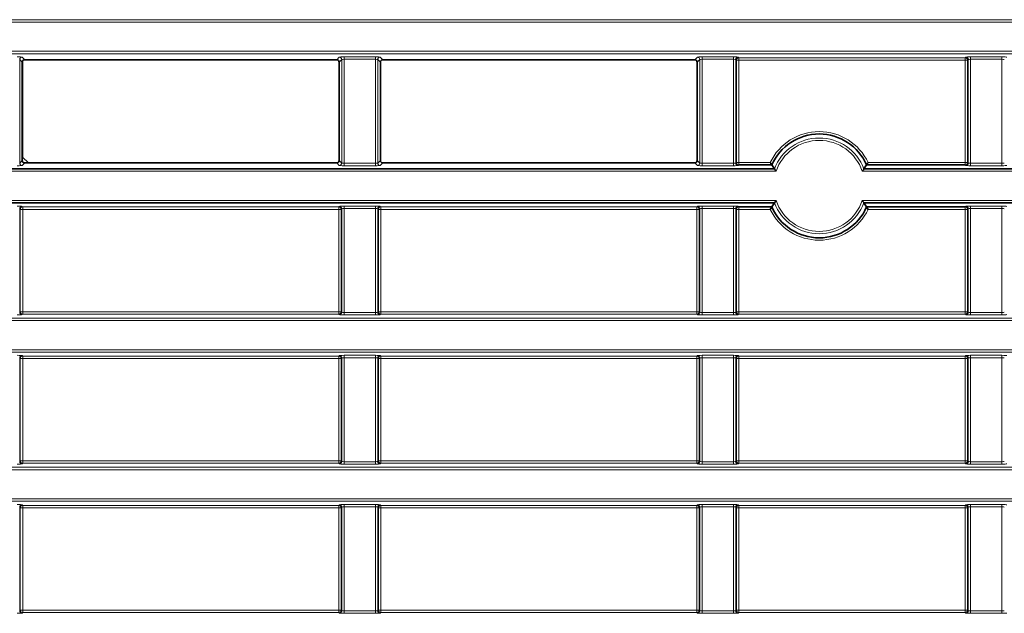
# Model space of a CAD drawing. Header units: millimetres. Extents: x 0 to 1118, y 0 to 864.
# Tile 95 of 256: x 124 to 144, y 474 to 486. Entities that reach past the tile are written whole.
import ezdxf

# ---------------------------------------------------------------- set-up
doc = ezdxf.new("R2010")
doc.units = ezdxf.units.MM

msp = doc.modelspace()

# ---------------------------------------------------------------- linework, layer by layer
at = {"color": 7, "linetype": 'Continuous', "lineweight": 18}
for p, q in [((35.9277, 486.1289), (225.0705, 486.1289)), ((225.0705, 486.079), (35.9277, 486.079)), ((35.9277, 485.4664), (225.0705, 485.4664)), ((225.0705, 485.4164), (35.9277, 485.4164)), ((123.6765, 485.3444), (123.731, 485.2899)), ((130.2672, 485.2899), (130.3217, 485.3444)), ((130.4216, 485.3493), (131.0767, 485.3493)), ((130.4216, 485.2994), (130.4216, 485.3493)), ((131.0767, 485.2994), (131.0767, 485.3493)), ((131.1765, 485.3444), (131.231, 485.2899)), ((137.7672, 485.2899), (137.8217, 485.3444)), ((137.9216, 485.3493), (138.5767, 485.3493)), ((137.9216, 485.3493), (137.9216, 485.2994)), ((138.5767, 485.3493), (138.5767, 485.2994)), ((138.6765, 485.3444), (138.6892, 485.3317)), ((138.6892, 485.3317), (143.434, 485.3317)), ((138.6892, 485.3317), (138.6892, 485.2817)), ((143.434, 485.3317), (143.4467, 485.3444)), ((143.434, 485.2817), (143.434, 485.3317)), ((143.5466, 485.3493), (144.2017, 485.3493)), ((143.5466, 485.2994), (143.5466, 485.3493)), ((144.2017, 485.2994), (144.2017, 485.3493)), ((123.6266, 485.2944), (123.6266, 483.1259)), ((123.6811, 485.2399), (123.6266, 485.2944)), ((130.3716, 485.2944), (130.3171, 485.2399)), ((130.3716, 483.1259), (130.3716, 485.2944)), ((131.0767, 485.2994), (130.4216, 485.2994)), ((130.4216, 485.2994), (130.4216, 483.1209)), ((131.0767, 483.1209), (131.0767, 485.2994)), ((131.1266, 485.2944), (131.1266, 483.1259)), ((131.1811, 485.2399), (131.1266, 485.2944)), ((137.8716, 485.2944), (137.8171, 485.2399)), ((137.8716, 483.1259), (137.8716, 485.2944)), ((138.5767, 485.2994), (137.9216, 485.2994)), ((137.9216, 485.2994), (137.9216, 483.1209)), ((138.5767, 483.1209), (138.5767, 485.2994)), ((138.6266, 485.2944), (138.6266, 483.1259)), ((138.6393, 485.2817), (138.6266, 485.2944)), ((138.6393, 483.1386), (138.6393, 485.2817)), ((138.6892, 485.2817), (138.6393, 485.2817)), ((143.434, 485.2817), (138.6892, 485.2817)), ((138.6892, 485.2817), (138.6892, 483.1386)), ((143.4839, 485.2817), (143.434, 485.2817)), ((143.434, 483.1386), (143.434, 485.2817)), ((143.4966, 485.2944), (143.4839, 485.2817)), ((143.4839, 485.2817), (143.4839, 483.1386)), ((143.4966, 483.1259), (143.4966, 485.2944)), ((144.2017, 485.2994), (143.5466, 485.2994)), ((143.5466, 485.2994), (143.5466, 483.1209)), ((144.2017, 483.1209), (144.2017, 485.2994)), ((123.6266, 483.1259), (123.6811, 483.1804)), ((123.731, 483.1305), (123.6765, 483.076)), ((130.3217, 483.076), (130.2672, 483.1305)), ((130.3171, 483.1804), (130.3716, 483.1259)), ((130.4216, 483.071), (130.4216, 483.1209)), ((130.4216, 483.1209), (131.0767, 483.1209)), ((131.0767, 483.071), (130.4216, 483.071)), ((131.0767, 483.071), (131.0767, 483.1209)), ((131.1266, 483.1259), (131.1811, 483.1804)), ((131.231, 483.1305), (131.1765, 483.076)), ((137.8217, 483.076), (137.7672, 483.1305)), ((137.8171, 483.1804), (137.8716, 483.1259)), ((137.9216, 483.1209), (137.9216, 483.071)), ((137.9216, 483.1209), (138.5767, 483.1209)), ((138.5767, 483.071), (137.9216, 483.071)), ((138.5767, 483.1209), (138.5767, 483.071)), ((138.6266, 483.1259), (138.6393, 483.1386)), ((138.6393, 483.1386), (138.6892, 483.1386)), ((138.6892, 483.0887), (138.6765, 483.076)), ((138.6892, 483.1386), (138.6892, 483.0887)), ((138.6892, 483.1386), (139.3483, 483.1386)), ((141.3999, 483.1386), (143.434, 483.1386)), ((143.434, 483.0887), (143.434, 483.1386)), ((143.434, 483.1386), (143.4839, 483.1386)), ((143.4467, 483.076), (143.434, 483.0887)), ((143.4839, 483.1386), (143.4966, 483.1259)), ((143.5466, 483.071), (143.5466, 483.1209)), ((143.5466, 483.1209), (144.2017, 483.1209)), ((144.2017, 483.071), (143.5466, 483.071)), ((144.2017, 483.071), (144.2017, 483.1209)), ((139.4721, 482.954), (107.0261, 482.954)), ((225.0705, 482.954), (141.2761, 482.954)), ((107.0261, 482.3414), (139.4721, 482.3414)), ((123.6765, 482.2194), (123.6892, 482.2067)), ((130.309, 482.2067), (130.3217, 482.2194)), ((130.4216, 482.2243), (131.0767, 482.2243)), ((130.4216, 482.1744), (130.4216, 482.2243)), ((131.0767, 482.1744), (131.0767, 482.2243)), ((131.1765, 482.2194), (131.1892, 482.2067)), ((137.809, 482.2067), (137.8217, 482.2194)), ((137.9216, 482.2243), (138.5767, 482.2243)), ((137.9216, 482.1744), (137.9216, 482.2243)), ((138.5767, 482.1744), (138.5767, 482.2243)), ((138.6765, 482.2194), (138.6892, 482.2067)), ((141.2761, 482.3414), (225.0705, 482.3414)), ((143.434, 482.2067), (143.4467, 482.2194)), ((143.5466, 482.2243), (144.2017, 482.2243)), ((143.5466, 482.1744), (143.5466, 482.2243)), ((144.2017, 482.1744), (144.2017, 482.2243)), ((123.6266, 482.1694), (123.6266, 480.0009)), ((123.6393, 482.1567), (123.6266, 482.1694)), ((123.6393, 480.0136), (123.6393, 482.1567)), ((123.6892, 482.1567), (123.6393, 482.1567)), ((123.6892, 482.2067), (130.309, 482.2067)), ((123.6892, 482.2067), (123.6892, 482.1567)), ((123.6892, 482.1567), (123.6892, 480.0136)), ((130.309, 482.1567), (123.6892, 482.1567)), ((130.309, 482.1567), (130.309, 482.2067)), ((130.3589, 482.1567), (130.309, 482.1567)), ((130.309, 480.0136), (130.309, 482.1567)), ((130.3716, 482.1694), (130.3589, 482.1567)), ((130.3589, 482.1567), (130.3589, 480.0136)), ((130.3716, 480.0009), (130.3716, 482.1694)), ((131.0767, 482.1744), (130.4216, 482.1744)), ((130.4216, 482.1744), (130.4216, 479.9959)), ((131.0767, 479.9959), (131.0767, 482.1744)), ((131.1266, 482.1694), (131.1266, 480.0009)), ((131.1393, 482.1567), (131.1266, 482.1694)), ((131.1393, 480.0136), (131.1393, 482.1567)), ((131.1892, 482.1567), (131.1393, 482.1567)), ((131.1892, 482.2067), (137.809, 482.2067)), ((131.1892, 482.2067), (131.1892, 482.1567)), ((137.809, 482.1567), (131.1892, 482.1567)), ((131.1892, 482.1567), (131.1892, 480.0136)), ((137.809, 482.1567), (137.809, 482.2067)), ((137.8589, 482.1567), (137.809, 482.1567)), ((137.809, 480.0136), (137.809, 482.1567)), ((137.8716, 482.1694), (137.8589, 482.1567)), ((137.8589, 482.1567), (137.8589, 480.0136)), ((137.8716, 480.0009), (137.8716, 482.1694)), ((138.5767, 482.1744), (137.9216, 482.1744)), ((137.9216, 482.1744), (137.9216, 479.9959)), ((138.5767, 479.9959), (138.5767, 482.1744)), ((138.6266, 482.1694), (138.6266, 480.0009)), ((138.6393, 482.1567), (138.6266, 482.1694)), ((138.6393, 480.0136), (138.6393, 482.1567)), ((138.6892, 482.1567), (138.6393, 482.1567)), ((138.6892, 482.2067), (138.6892, 482.1567)), ((139.3483, 482.1567), (138.6892, 482.1567)), ((138.6892, 482.1567), (138.6892, 480.0136)), ((143.434, 482.1567), (141.3999, 482.1567)), ((143.434, 482.1567), (143.434, 482.2067)), ((143.4839, 482.1567), (143.434, 482.1567)), ((143.434, 480.0136), (143.434, 482.1567)), ((143.4966, 482.1694), (143.4839, 482.1567)), ((143.4839, 482.1567), (143.4839, 480.0136)), ((143.4966, 480.0009), (143.4966, 482.1694)), ((144.2017, 482.1744), (143.5466, 482.1744)), ((143.5466, 482.1744), (143.5466, 479.9959)), ((144.2017, 479.9959), (144.2017, 482.1744)), ((123.6266, 480.0009), (123.6393, 480.0136)), ((123.6393, 480.0136), (123.6892, 480.0136)), ((123.6892, 479.9637), (123.6765, 479.951)), ((123.6892, 480.0136), (123.6892, 479.9637)), ((123.6892, 480.0136), (130.309, 480.0136)), ((130.309, 479.9637), (123.6892, 479.9637)), ((130.309, 479.9637), (130.309, 480.0136)), ((130.309, 480.0136), (130.3589, 480.0136)), ((130.3217, 479.951), (130.309, 479.9637)), ((130.3589, 480.0136), (130.3716, 480.0009)), ((130.4216, 479.946), (130.4216, 479.9959)), ((130.4216, 479.9959), (131.0767, 479.9959)), ((131.0767, 479.946), (130.4216, 479.946)), ((131.0767, 479.946), (131.0767, 479.9959)), ((131.1266, 480.0009), (131.1393, 480.0136)), ((131.1393, 480.0136), (131.1892, 480.0136)), ((131.1892, 479.9637), (131.1765, 479.951)), ((131.1892, 480.0136), (131.1892, 479.9637)), ((131.1892, 480.0136), (137.809, 480.0136)), ((137.809, 479.9637), (131.1892, 479.9637)), ((137.809, 479.9637), (137.809, 480.0136)), ((137.809, 480.0136), (137.8589, 480.0136)), ((137.8217, 479.951), (137.809, 479.9637)), ((137.8589, 480.0136), (137.8716, 480.0009)), ((137.9216, 479.946), (137.9216, 479.9959)), ((137.9216, 479.9959), (138.5767, 479.9959)), ((138.5767, 479.946), (137.9216, 479.946)), ((138.5767, 479.946), (138.5767, 479.9959)), ((138.6266, 480.0009), (138.6393, 480.0136)), ((138.6393, 480.0136), (138.6892, 480.0136)), ((138.6892, 479.9637), (138.6765, 479.951)), ((138.6892, 480.0136), (138.6892, 479.9637)), ((138.6892, 480.0136), (143.434, 480.0136)), ((143.434, 479.9637), (138.6892, 479.9637)), ((143.434, 479.9637), (143.434, 480.0136)), ((143.434, 480.0136), (143.4839, 480.0136)), ((143.4467, 479.951), (143.434, 479.9637)), ((143.4839, 480.0136), (143.4966, 480.0009)), ((143.5466, 479.946), (143.5466, 479.9959)), ((143.5466, 479.9959), (144.2017, 479.9959)), ((144.2017, 479.946), (143.5466, 479.946)), ((144.2017, 479.946), (144.2017, 479.9959)), ((35.9277, 479.8789), (225.0705, 479.8789)), ((225.0705, 479.829), (35.9277, 479.829)), ((35.9277, 479.2164), (225.0705, 479.2164)), ((225.0705, 479.1664), (35.9277, 479.1664)), ((123.6266, 479.0444), (123.6266, 476.8759)), ((123.6393, 479.0317), (123.6266, 479.0444)), ((123.6393, 476.8886), (123.6393, 479.0317)), ((123.6892, 479.0317), (123.6393, 479.0317)), ((123.6765, 479.0944), (123.6892, 479.0817)), ((123.6892, 479.0817), (130.309, 479.0817)), ((123.6892, 479.0817), (123.6892, 479.0317)), ((123.6892, 479.0317), (123.6892, 476.8886)), ((130.309, 479.0317), (123.6892, 479.0317)), ((130.309, 479.0817), (130.3217, 479.0944)), ((130.309, 479.0317), (130.309, 479.0817)), ((130.3589, 479.0317), (130.309, 479.0317)), ((130.309, 476.8886), (130.309, 479.0317)), ((130.3716, 479.0444), (130.3589, 479.0317)), ((130.3589, 479.0317), (130.3589, 476.8886)), ((130.3716, 476.8759), (130.3716, 479.0444)), ((130.4216, 479.0993), (131.0767, 479.0993)), ((130.4216, 479.0494), (130.4216, 479.0993)), ((131.0767, 479.0494), (130.4216, 479.0494)), ((130.4216, 479.0494), (130.4216, 476.8709)), ((131.0767, 479.0494), (131.0767, 479.0993)), ((131.0767, 476.8709), (131.0767, 479.0494)), ((131.1266, 479.0444), (131.1266, 476.8759)), ((131.1393, 479.0317), (131.1266, 479.0444)), ((131.1393, 476.8886), (131.1393, 479.0317)), ((131.1892, 479.0317), (131.1393, 479.0317)), ((131.1765, 479.0944), (131.1892, 479.0817)), ((131.1892, 479.0817), (137.809, 479.0817)), ((131.1892, 479.0817), (131.1892, 479.0317)), ((137.809, 479.0317), (131.1892, 479.0317)), ((131.1892, 479.0317), (131.1892, 476.8886)), ((137.809, 479.0817), (137.8217, 479.0944)), ((137.809, 479.0317), (137.809, 479.0817)), ((137.8589, 479.0317), (137.809, 479.0317)), ((137.809, 476.8886), (137.809, 479.0317)), ((137.8716, 479.0444), (137.8589, 479.0317)), ((137.8589, 479.0317), (137.8589, 476.8886)), ((137.8716, 476.8759), (137.8716, 479.0444)), ((137.9216, 479.0993), (138.5767, 479.0993)), ((137.9216, 479.0494), (137.9216, 479.0993)), ((138.5767, 479.0494), (137.9216, 479.0494)), ((137.9216, 479.0494), (137.9216, 476.8709)), ((138.5767, 479.0494), (138.5767, 479.0993)), ((138.5767, 476.8709), (138.5767, 479.0494)), ((138.6266, 479.0444), (138.6266, 476.8759)), ((138.6393, 479.0317), (138.6266, 479.0444)), ((138.6393, 476.8886), (138.6393, 479.0317)), ((138.6892, 479.0317), (138.6393, 479.0317)), ((138.6765, 479.0944), (138.6892, 479.0817)), ((138.6892, 479.0817), (143.434, 479.0817)), ((138.6892, 479.0817), (138.6892, 479.0317)), ((138.6892, 479.0317), (138.6892, 476.8886)), ((143.434, 479.0317), (138.6892, 479.0317)), ((143.434, 479.0817), (143.4467, 479.0944)), ((143.434, 479.0317), (143.434, 479.0817)), ((143.4839, 479.0317), (143.434, 479.0317)), ((143.434, 476.8886), (143.434, 479.0317)), ((143.4966, 479.0444), (143.4839, 479.0317)), ((143.4839, 479.0317), (143.4839, 476.8886)), ((143.4966, 476.8759), (143.4966, 479.0444)), ((143.5466, 479.0993), (144.2017, 479.0993)), ((143.5466, 479.0494), (143.5466, 479.0993)), ((144.2017, 479.0494), (143.5466, 479.0494)), ((143.5466, 479.0494), (143.5466, 476.8709)), ((144.2017, 479.0494), (144.2017, 479.0993)), ((144.2017, 476.8709), (144.2017, 479.0494)), ((123.6266, 476.8759), (123.6393, 476.8886)), ((123.6393, 476.8886), (123.6892, 476.8886)), ((123.6892, 476.8886), (123.6892, 476.8387)), ((123.6892, 476.8886), (130.309, 476.8886)), ((130.309, 476.8387), (130.309, 476.8886)), ((130.309, 476.8886), (130.3589, 476.8886)), ((130.3589, 476.8886), (130.3716, 476.8759)), ((130.4216, 476.821), (130.4216, 476.8709)), ((130.4216, 476.8709), (131.0767, 476.8709)), ((131.0767, 476.821), (131.0767, 476.8709)), ((131.1266, 476.8759), (131.1393, 476.8886)), ((131.1393, 476.8886), (131.1892, 476.8886)), ((131.1892, 476.8886), (131.1892, 476.8387)), ((131.1892, 476.8886), (137.809, 476.8886)), ((137.809, 476.8387), (137.809, 476.8886)), ((137.809, 476.8886), (137.8589, 476.8886)), ((137.8589, 476.8886), (137.8716, 476.8759)), ((137.9216, 476.821), (137.9216, 476.8709)), ((137.9216, 476.8709), (138.5767, 476.8709)), ((138.5767, 476.821), (138.5767, 476.8709)), ((138.6266, 476.8759), (138.6393, 476.8886)), ((138.6393, 476.8886), (138.6892, 476.8886)), ((138.6892, 476.8886), (138.6892, 476.8387)), ((138.6892, 476.8886), (143.434, 476.8886)), ((143.434, 476.8886), (143.4839, 476.8886)), ((143.434, 476.8387), (143.434, 476.8886)), ((143.4839, 476.8886), (143.4966, 476.8759)), ((143.5466, 476.821), (143.5466, 476.8709)), ((143.5466, 476.8709), (144.2017, 476.8709)), ((144.2017, 476.821), (144.2017, 476.8709)), ((35.9277, 476.7539), (225.0705, 476.7539)), ((225.0705, 476.704), (35.9277, 476.704)), ((123.6892, 476.8387), (123.6765, 476.826)), ((130.309, 476.8387), (123.6892, 476.8387)), ((130.3217, 476.826), (130.309, 476.8387)), ((131.0767, 476.821), (130.4216, 476.821)), ((131.1892, 476.8387), (131.1765, 476.826)), ((137.809, 476.8387), (131.1892, 476.8387)), ((137.8217, 476.826), (137.809, 476.8387)), ((138.5767, 476.821), (137.9216, 476.821)), ((138.6892, 476.8387), (138.6765, 476.826)), ((143.434, 476.8387), (138.6892, 476.8387)), ((143.4467, 476.826), (143.434, 476.8387)), ((144.2017, 476.821), (143.5466, 476.821)), ((35.9277, 476.0914), (225.0705, 476.0914)), ((225.0705, 476.0414), (35.9277, 476.0414)), ((123.6266, 475.9194), (123.6266, 473.7509)), ((123.6393, 475.9067), (123.6266, 475.9194)), ((123.6393, 473.7636), (123.6393, 475.9067)), ((123.6892, 475.9067), (123.6393, 475.9067)), ((123.6765, 475.9694), (123.6892, 475.9567)), ((123.6892, 475.9567), (130.309, 475.9567)), ((123.6892, 475.9567), (123.6892, 475.9067)), ((123.6892, 475.9067), (123.6892, 473.7636)), ((130.309, 475.9067), (123.6892, 475.9067)), ((130.309, 475.9567), (130.3217, 475.9694)), ((130.309, 475.9067), (130.309, 475.9567)), ((130.3589, 475.9067), (130.309, 475.9067)), ((130.309, 473.7636), (130.309, 475.9067)), ((130.3716, 475.9194), (130.3589, 475.9067)), ((130.3589, 475.9067), (130.3589, 473.7636)), ((130.3716, 473.7509), (130.3716, 475.9194)), ((130.4216, 475.9743), (131.0767, 475.9743)), ((130.4216, 475.9743), (130.4216, 475.9244)), ((131.0767, 475.9244), (130.4216, 475.9244)), ((130.4216, 475.9244), (130.4216, 473.7459)), ((131.0767, 475.9743), (131.0767, 475.9244)), ((131.0767, 473.7459), (131.0767, 475.9244)), ((131.1266, 475.9194), (131.1266, 473.7509)), ((131.1393, 475.9067), (131.1266, 475.9194)), ((131.1393, 473.7636), (131.1393, 475.9067)), ((131.1892, 475.9067), (131.1393, 475.9067)), ((131.1765, 475.9694), (131.1892, 475.9567)), ((131.1892, 475.9567), (137.809, 475.9567)), ((131.1892, 475.9567), (131.1892, 475.9067)), ((131.1892, 475.9067), (131.1892, 473.7636)), ((137.809, 475.9067), (131.1892, 475.9067)), ((137.809, 475.9567), (137.8217, 475.9694)), ((137.809, 475.9067), (137.809, 475.9567)), ((137.8589, 475.9067), (137.809, 475.9067)), ((137.809, 473.7636), (137.809, 475.9067)), ((137.8716, 475.9194), (137.8589, 475.9067)), ((137.8589, 475.9067), (137.8589, 473.7636)), ((137.8716, 473.7509), (137.8716, 475.9194)), ((137.9216, 475.9743), (138.5767, 475.9743)), ((137.9216, 475.9743), (137.9216, 475.9244)), ((138.5767, 475.9244), (137.9216, 475.9244)), ((137.9216, 475.9244), (137.9216, 473.7459)), ((138.5767, 475.9743), (138.5767, 475.9244)), ((138.5767, 473.7459), (138.5767, 475.9244)), ((138.6266, 475.9194), (138.6266, 473.7509)), ((138.6393, 475.9067), (138.6266, 475.9194)), ((138.6393, 473.7636), (138.6393, 475.9067)), ((138.6892, 475.9067), (138.6393, 475.9067)), ((138.6765, 475.9694), (138.6892, 475.9567)), ((138.6892, 475.9567), (143.434, 475.9567)), ((138.6892, 475.9567), (138.6892, 475.9067)), ((138.6892, 475.9067), (138.6892, 473.7636)), ((143.434, 475.9067), (138.6892, 475.9067)), ((143.434, 475.9567), (143.4467, 475.9694)), ((143.434, 475.9067), (143.434, 475.9567)), ((143.4839, 475.9067), (143.434, 475.9067)), ((143.434, 473.7636), (143.434, 475.9067)), ((143.4966, 475.9194), (143.4839, 475.9067)), ((143.4839, 475.9067), (143.4839, 473.7636)), ((143.4966, 473.7509), (143.4966, 475.9194)), ((143.5466, 475.9743), (144.2017, 475.9743)), ((143.5466, 475.9743), (143.5466, 475.9244)), ((144.2017, 475.9244), (143.5466, 475.9244)), ((143.5466, 475.9244), (143.5466, 473.7459)), ((144.2017, 475.9743), (144.2017, 475.9244)), ((144.2017, 473.7459), (144.2017, 475.9244)), ((123.6266, 473.7509), (123.6393, 473.7636)), ((123.6393, 473.7636), (123.6892, 473.7636)), ((123.6892, 473.7636), (123.6892, 473.7137)), ((123.6892, 473.7636), (130.309, 473.7636)), ((130.309, 473.7137), (130.309, 473.7636)), ((130.309, 473.7636), (130.3589, 473.7636)), ((130.3589, 473.7636), (130.3716, 473.7509)), ((131.1266, 473.7509), (131.1393, 473.7636)), ((131.1393, 473.7636), (131.1892, 473.7636)), ((131.1892, 473.7636), (131.1892, 473.7137)), ((131.1892, 473.7636), (137.809, 473.7636)), ((137.809, 473.7636), (137.8589, 473.7636)), ((137.809, 473.7137), (137.809, 473.7636)), ((137.8589, 473.7636), (137.8716, 473.7509)), ((138.6266, 473.7509), (138.6393, 473.7636)), ((138.6393, 473.7636), (138.6892, 473.7636)), ((138.6892, 473.7636), (138.6892, 473.7137)), ((138.6892, 473.7636), (143.434, 473.7636)), ((143.434, 473.7137), (143.434, 473.7636)), ((143.434, 473.7636), (143.4839, 473.7636)), ((143.4839, 473.7636), (143.4966, 473.7509)), ((123.6892, 473.7137), (123.6765, 473.701)), ((130.309, 473.7137), (123.6892, 473.7137)), ((130.3217, 473.701), (130.309, 473.7137)), ((130.4216, 473.7459), (130.4216, 473.696)), ((130.4216, 473.7459), (131.0767, 473.7459)), ((131.0767, 473.696), (130.4216, 473.696)), ((131.0767, 473.7459), (131.0767, 473.696)), ((131.1892, 473.7137), (131.1765, 473.701)), ((137.809, 473.7137), (131.1892, 473.7137)), ((137.8217, 473.701), (137.809, 473.7137)), ((137.9216, 473.7459), (137.9216, 473.696)), ((137.9216, 473.7459), (138.5767, 473.7459)), ((138.5767, 473.696), (137.9216, 473.696)), ((138.5767, 473.7459), (138.5767, 473.696)), ((138.6892, 473.7137), (138.6765, 473.701)), ((143.434, 473.7137), (138.6892, 473.7137)), ((143.4467, 473.701), (143.434, 473.7137)), ((143.5466, 473.7459), (143.5466, 473.696)), ((143.5466, 473.7459), (144.2017, 473.7459)), ((144.2017, 473.696), (143.5466, 473.696)), ((144.2017, 473.7459), (144.2017, 473.696))]:
    msp.add_line(p, q, dxfattribs=at)
at = {"color": 7, "linetype": 'Continuous', "lineweight": 35}
for p, q in [((123.6811, 485.2399), (123.6811, 483.1804)), ((123.6866, 485.2627), (123.6866, 483.2514)), ((123.731, 485.2899), (130.2672, 485.2899)), ((130.3171, 483.1804), (130.3171, 485.2399)), ((131.1811, 485.2399), (131.1811, 483.1804)), ((131.231, 485.2899), (137.7672, 485.2899)), ((137.8171, 483.1804), (137.8171, 485.2399)), ((123.8076, 483.1305), (123.6866, 483.2514)), ((123.731, 483.1305), (130.2672, 483.1305)), ((131.231, 483.1305), (137.7672, 483.1305)), ((139.3803, 483.0887), (138.6892, 483.0887)), ((143.434, 483.0887), (141.3679, 483.0887)), ((107.0612, 483.0039), (139.4371, 483.0039)), ((141.3112, 483.0039), (225.0705, 483.0039)), ((139.4371, 482.2914), (107.0612, 482.2914)), ((225.0705, 482.2914), (141.3112, 482.2914)), ((138.6892, 482.2067), (139.3803, 482.2067)), ((141.3679, 482.2067), (143.434, 482.2067))]:
    msp.add_line(p, q, dxfattribs=at)
at = {"color": 7, "linetype": 'Continuous', "lineweight": 18}
for centre, radius, start, end in [((123.6767, 485.2943), 0.0501, 90.1836, 179.8164), ((130.3215, 485.2943), 0.0501, 0.1836, 89.8164), ((131.1767, 485.2943), 0.0501, 90.1836, 179.8164), ((137.8215, 485.2943), 0.0501, 0.1836, 89.8164), ((138.6767, 485.2943), 0.0501, 90.1836, 179.8164), ((138.6894, 485.2816), 0.0501, 90.1836, 179.8164), ((143.4338, 485.2816), 0.0501, 0.1836, 89.8164), ((143.4465, 485.2943), 0.0501, 0.1836, 89.8164), ((140.3741, 482.6477), 1.1372, 25.57654, 154.42346), ((140.3741, 482.6477), 1.0025, 20.81495, 159.18505), ((140.3741, 482.6477), 0.9526, 18.75724, 161.24276), ((123.6767, 483.1261), 0.0501, 180.1836, 269.8164), ((130.3215, 483.1261), 0.0501, 270.1836, 359.8164), ((131.1767, 483.1261), 0.0501, 180.1836, 269.8164), ((137.8215, 483.1261), 0.0501, 270.1836, 359.8164), ((138.6767, 483.1261), 0.0501, 180.1836, 269.8164), ((138.6894, 483.1388), 0.0501, 180.1836, 269.8164), ((143.4338, 483.1388), 0.0501, 270.1836, 359.8164), ((143.4465, 483.1261), 0.0501, 270.1836, 359.8164), ((123.6767, 482.1693), 0.0501, 90.1836, 179.8164), ((130.3215, 482.1693), 0.0501, 0.1836, 89.8164), ((131.1767, 482.1693), 0.0501, 90.1836, 179.8164), ((137.8215, 482.1693), 0.0501, 0.1836, 89.8164), ((138.6767, 482.1693), 0.0501, 90.1836, 179.8164), ((140.3741, 482.6477), 1.0025, 200.81495, 339.18505), ((140.3741, 482.6477), 0.9526, 198.75724, 341.24276), ((143.4465, 482.1693), 0.0501, 0.1836, 89.8164), ((123.6894, 482.1566), 0.0501, 90.1836, 179.8164), ((130.3088, 482.1566), 0.0501, 0.1836, 89.8164), ((131.1894, 482.1566), 0.0501, 90.1836, 179.8164), ((137.8088, 482.1566), 0.0501, 0.1836, 89.8164), ((138.6894, 482.1566), 0.0501, 90.1836, 179.8164), ((140.3741, 482.6477), 1.1372, 205.57654, 334.42346), ((143.4338, 482.1566), 0.0501, 0.1836, 89.8164), ((123.6767, 480.0011), 0.0501, 180.1836, 269.8164), ((123.6894, 480.0138), 0.0501, 180.1836, 269.8164), ((130.3088, 480.0138), 0.0501, 270.1836, 359.8164), ((130.3215, 480.0011), 0.0501, 270.1836, 359.8164), ((131.1767, 480.0011), 0.0501, 180.1836, 269.8164), ((131.1894, 480.0138), 0.0501, 180.1836, 269.8164), ((137.8088, 480.0138), 0.0501, 270.1836, 359.8164), ((137.8215, 480.0011), 0.0501, 270.1836, 359.8164), ((138.6767, 480.0011), 0.0501, 180.1836, 269.8164), ((138.6894, 480.0138), 0.0501, 180.1836, 269.8164), ((143.4338, 480.0138), 0.0501, 270.1836, 359.8164), ((143.4465, 480.0011), 0.0501, 270.1836, 359.8164), ((123.6767, 479.0443), 0.0501, 90.1836, 179.8164), ((123.6894, 479.0316), 0.0501, 90.1836, 179.8164), ((130.3088, 479.0316), 0.0501, 0.1836, 89.8164), ((130.3215, 479.0443), 0.0501, 0.1836, 89.8164), ((131.1767, 479.0443), 0.0501, 90.1836, 179.8164), ((131.1894, 479.0316), 0.0501, 90.1836, 179.8164), ((137.8088, 479.0316), 0.0501, 0.1836, 89.8164), ((137.8215, 479.0443), 0.0501, 0.1836, 89.8164), ((138.6767, 479.0443), 0.0501, 90.1836, 179.8164), ((138.6894, 479.0316), 0.0501, 90.1836, 179.8164), ((143.4338, 479.0316), 0.0501, 0.1836, 89.8164), ((143.4465, 479.0443), 0.0501, 0.1836, 89.8164), ((123.6767, 476.8761), 0.0501, 180.1836, 269.8164), ((123.6894, 476.8888), 0.0501, 180.1836, 269.8164), ((130.3088, 476.8888), 0.0501, 270.1836, 359.8164), ((130.3215, 476.8761), 0.0501, 270.1836, 359.8164), ((131.1767, 476.8761), 0.0501, 180.1836, 269.8164), ((131.1894, 476.8888), 0.0501, 180.1836, 269.8164), ((137.8088, 476.8888), 0.0501, 270.1836, 359.8164), ((137.8215, 476.8761), 0.0501, 270.1836, 359.8164), ((138.6767, 476.8761), 0.0501, 180.1836, 269.8164), ((138.6894, 476.8888), 0.0501, 180.1836, 269.8164), ((143.4338, 476.8888), 0.0501, 270.1836, 359.8164), ((143.4465, 476.8761), 0.0501, 270.1836, 359.8164), ((123.6767, 475.9193), 0.0501, 90.1836, 179.8164), ((123.6894, 475.9066), 0.0501, 90.1836, 179.8164), ((130.3088, 475.9066), 0.0501, 0.1836, 89.8164), ((130.3215, 475.9193), 0.0501, 0.1836, 89.8164), ((131.1767, 475.9193), 0.0501, 90.1836, 179.8164), ((131.1894, 475.9066), 0.0501, 90.1836, 179.8164), ((137.8088, 475.9066), 0.0501, 0.1836, 89.8164), ((137.8215, 475.9193), 0.0501, 0.1836, 89.8164), ((138.6767, 475.9193), 0.0501, 90.1836, 179.8164), ((138.6894, 475.9066), 0.0501, 90.1836, 179.8164), ((143.4338, 475.9066), 0.0501, 0.1836, 89.8164), ((143.4465, 475.9193), 0.0501, 0.1836, 89.8164), ((123.6894, 473.7638), 0.0501, 180.1836, 269.8164), ((130.3088, 473.7638), 0.0501, 270.1836, 359.8164), ((131.1894, 473.7638), 0.0501, 180.1836, 269.8164), ((137.8088, 473.7638), 0.0501, 270.1836, 359.8164), ((138.6894, 473.7638), 0.0501, 180.1836, 269.8164), ((143.4338, 473.7638), 0.0501, 270.1836, 359.8164), ((123.6767, 473.7511), 0.0501, 180.1836, 269.8164), ((130.3215, 473.7511), 0.0501, 270.1836, 359.8164), ((131.1767, 473.7511), 0.0501, 180.1836, 269.8164), ((137.8215, 473.7511), 0.0501, 270.1836, 359.8164), ((138.6767, 473.7511), 0.0501, 180.1836, 269.8164), ((143.4465, 473.7511), 0.0501, 270.1836, 359.8164)]:
    msp.add_arc(centre, radius, start, end, dxfattribs=at)
at = {"color": 7, "linetype": 'Continuous', "lineweight": 35}
for start, end in [(23.92991, 156.07009), (203.92991, 336.07009)]:
    msp.add_arc((140.3741, 482.6477), 1.0873, start, end, dxfattribs=at)
at = {"color": 7, "linetype": 'Continuous', "lineweight": 18}
for centre, major_axis, ratio, start_param, end_param in [((123.5767, 485.3441), (0.1, 0), 0.0524078, 0.0523599, 1.5707963), ((130.4216, 485.3441), (0.1, 0), 0.0524078, 1.5707963, 3.0892328), ((131.0767, 485.3441), (0.1, 0), 0.0524078, 0.0523599, 1.5707963), ((137.9216, 485.3441), (0.1, 0), 0.0524078, 1.5707963, 3.0892328), ((138.5767, 485.3441), (0.1, 0), 0.0524078, 0.0523599, 1.5707963), ((143.5466, 485.3441), (0.1, 0), 0.0524078, 1.5707963, 3.0892328), ((144.2017, 485.3441), (0.1, 0), 0.0524078, 0.0523599, 1.5707963), ((130.4216, 485.2942), (0.05, 0), 0.1048156, 1.5707963, 3.0892328), ((131.0767, 485.2942), (0.05, 0), 0.1048156, 0.0523599, 1.5707963), ((137.9216, 485.2942), (0.05, 0), 0.1048156, 1.5707963, 3.0892328), ((138.5767, 485.2942), (0.05, 0), 0.1048156, 0.0523599, 1.5707963), ((143.5466, 485.2942), (0.05, 0), 0.1048156, 1.5707963, 3.0892328), ((144.2017, 485.2942), (0.05, 0), 0.1048156, 0.0523599, 1.5707963), ((123.5767, 483.0762), (0.1, 0), 0.0524078, 4.712389, 6.2308254), ((130.4216, 483.0762), (0.1, 0), 0.0524078, 3.1939525, 4.712389), ((130.4216, 483.1262), (0.05, 0), 0.1048156, 3.1939525, 4.712389), ((131.0767, 483.1262), (0.05, 0), 0.1048156, 4.712389, 6.2308254), ((131.0767, 483.0762), (0.1, 0), 0.0524078, 4.712389, 6.2308254), ((137.9216, 483.0762), (0.1, 0), 0.0524078, 3.1939525, 4.712389), ((137.9216, 483.1262), (0.05, 0), 0.1048156, 3.1939525, 4.712389), ((138.5767, 483.1262), (0.05, 0), 0.1048156, 4.712389, 6.2308254), ((138.5767, 483.0762), (0.1, 0), 0.0524078, 4.712389, 6.2308254), ((143.5466, 483.0762), (0.1, 0), 0.0524078, 3.1939525, 4.712389), ((143.5466, 483.1262), (0.05, 0), 0.1048156, 3.1939525, 4.712389), ((144.2017, 483.1262), (0.05, 0), 0.1048156, 4.712389, 6.2308254), ((144.2017, 483.0762), (0.1, 0), 0.0524078, 4.712389, 6.2308254), ((123.5767, 482.2191), (0.1, 0), 0.0524078, 0.0523599, 1.5707963), ((130.4216, 482.2191), (0.1, 0), 0.0524078, 1.5707963, 3.0892328), ((131.0767, 482.2191), (0.1, 0), 0.0524078, 0.0523599, 1.5707963), ((137.9216, 482.2191), (0.1, 0), 0.0524078, 1.5707963, 3.0892328), ((138.5767, 482.2191), (0.1, 0), 0.0524078, 0.0523599, 1.5707963), ((143.5466, 482.2191), (0.1, 0), 0.0524078, 1.5707963, 3.0892328), ((144.2017, 482.2191), (0.1, 0), 0.0524078, 0.0523599, 1.5707963), ((130.4216, 482.1692), (0.05, 0), 0.1048156, 1.5707963, 3.0892328), ((131.0767, 482.1692), (0.05, 0), 0.1048156, 0.0523599, 1.5707963), ((137.9216, 482.1692), (0.05, 0), 0.1048156, 1.5707963, 3.0892328), ((138.5767, 482.1692), (0.05, 0), 0.1048156, 0.0523599, 1.5707963), ((143.5466, 482.1692), (0.05, 0), 0.1048156, 1.5707963, 3.0892328), ((144.2017, 482.1692), (0.05, 0), 0.1048156, 0.0523599, 1.5707963), ((123.5767, 479.9512), (0.1, 0), 0.0524078, 4.712389, 6.2308254), ((130.4216, 479.9512), (0.1, 0), 0.0524078, 3.1939525, 4.712389), ((130.4216, 480.0012), (0.05, 0), 0.1048156, 3.1939525, 4.712389), ((131.0767, 480.0012), (0.05, 0), 0.1048156, 4.712389, 6.2308254), ((131.0767, 479.9512), (0.1, 0), 0.0524078, 4.712389, 6.2308254), ((137.9216, 479.9512), (0.1, 0), 0.0524078, 3.1939525, 4.712389), ((137.9216, 480.0012), (0.05, 0), 0.1048156, 3.1939525, 4.712389), ((138.5767, 480.0012), (0.05, 0), 0.1048156, 4.712389, 6.2308254), ((138.5767, 479.9512), (0.1, 0), 0.0524078, 4.712389, 6.2308254), ((143.5466, 479.9512), (0.1, 0), 0.0524078, 3.1939525, 4.712389), ((143.5466, 480.0012), (0.05, 0), 0.1048156, 3.1939525, 4.712389), ((144.2017, 480.0012), (0.05, 0), 0.1048156, 4.712389, 6.2308254), ((144.2017, 479.9512), (0.1, 0), 0.0524078, 4.712389, 6.2308254), ((123.5767, 479.0941), (0.1, 0), 0.0524078, 0.0523599, 1.5707963), ((130.4216, 479.0941), (0.1, 0), 0.0524078, 1.5707963, 3.0892328), ((130.4216, 479.0442), (0.05, 0), 0.1048156, 1.5707963, 3.0892328), ((131.0767, 479.0941), (0.1, 0), 0.0524078, 0.0523599, 1.5707963), ((131.0767, 479.0442), (0.05, 0), 0.1048156, 0.0523599, 1.5707963), ((137.9216, 479.0941), (0.1, 0), 0.0524078, 1.5707963, 3.0892328), ((137.9216, 479.0442), (0.05, 0), 0.1048156, 1.5707963, 3.0892328), ((138.5767, 479.0941), (0.1, 0), 0.0524078, 0.0523599, 1.5707963), ((138.5767, 479.0442), (0.05, 0), 0.1048156, 0.0523599, 1.5707963), ((143.5466, 479.0941), (0.1, 0), 0.0524078, 1.5707963, 3.0892328), ((143.5466, 479.0442), (0.05, 0), 0.1048156, 1.5707963, 3.0892328), ((144.2017, 479.0941), (0.1, 0), 0.0524078, 0.0523599, 1.5707963), ((144.2017, 479.0442), (0.05, 0), 0.1048156, 0.0523599, 1.5707963), ((130.4216, 476.8762), (0.05, 0), 0.1048156, 3.1939525, 4.712389), ((131.0767, 476.8762), (0.05, 0), 0.1048156, 4.712389, 6.2308254), ((137.9216, 476.8762), (0.05, 0), 0.1048156, 3.1939525, 4.712389), ((138.5767, 476.8762), (0.05, 0), 0.1048156, 4.712389, 6.2308254), ((143.5466, 476.8762), (0.05, 0), 0.1048156, 3.1939525, 4.712389), ((144.2017, 476.8762), (0.05, 0), 0.1048156, 4.712389, 6.2308254), ((123.5767, 476.8262), (0.1, 0), 0.0524078, 4.712389, 6.2308254), ((130.4216, 476.8262), (0.1, 0), 0.0524078, 3.1939525, 4.712389), ((131.0767, 476.8262), (0.1, 0), 0.0524078, 4.712389, 6.2308254), ((137.9216, 476.8262), (0.1, 0), 0.0524078, 3.1939525, 4.712389), ((138.5767, 476.8262), (0.1, 0), 0.0524078, 4.712389, 6.2308254), ((143.5466, 476.8262), (0.1, 0), 0.0524078, 3.1939525, 4.712389), ((144.2017, 476.8262), (0.1, 0), 0.0524078, 4.712389, 6.2308254), ((123.5767, 475.9691), (0.1, 0), 0.0524078, 0.0523599, 1.5707963), ((130.4216, 475.9691), (0.1, 0), 0.0524078, 1.5707963, 3.0892328), ((130.4216, 475.9192), (0.05, 0), 0.1048156, 1.5707963, 3.0892328), ((131.0767, 475.9691), (0.1, 0), 0.0524078, 0.0523599, 1.5707963), ((131.0767, 475.9192), (0.05, 0), 0.1048156, 0.0523599, 1.5707963), ((137.9216, 475.9691), (0.1, 0), 0.0524078, 1.5707963, 3.0892328), ((137.9216, 475.9192), (0.05, 0), 0.1048156, 1.5707963, 3.0892328), ((138.5767, 475.9691), (0.1, 0), 0.0524078, 0.0523599, 1.5707963), ((138.5767, 475.9192), (0.05, 0), 0.1048156, 0.0523599, 1.5707963), ((143.5466, 475.9691), (0.1, 0), 0.0524078, 1.5707963, 3.0892328), ((143.5466, 475.9192), (0.05, 0), 0.1048156, 1.5707963, 3.0892328), ((144.2017, 475.9691), (0.1, 0), 0.0524078, 0.0523599, 1.5707963), ((144.2017, 475.9192), (0.05, 0), 0.1048156, 0.0523599, 1.5707963), ((123.5767, 473.7012), (0.1, 0), 0.0524078, 4.712389, 6.2308254), ((130.4216, 473.7012), (0.1, 0), 0.0524078, 3.1939525, 4.712389), ((130.4216, 473.7512), (0.05, 0), 0.1048156, 3.1939525, 4.712389), ((131.0767, 473.7512), (0.05, 0), 0.1048156, 4.712389, 6.2308254), ((131.0767, 473.7012), (0.1, 0), 0.0524078, 4.712389, 6.2308254), ((137.9216, 473.7012), (0.1, 0), 0.0524078, 3.1939525, 4.712389), ((137.9216, 473.7512), (0.05, 0), 0.1048156, 3.1939525, 4.712389), ((138.5767, 473.7512), (0.05, 0), 0.1048156, 4.712389, 6.2308254), ((138.5767, 473.7012), (0.1, 0), 0.0524078, 4.712389, 6.2308254), ((143.5466, 473.7012), (0.1, 0), 0.0524078, 3.1939525, 4.712389), ((143.5466, 473.7512), (0.05, 0), 0.1048156, 3.1939525, 4.712389), ((144.2017, 473.7512), (0.05, 0), 0.1048156, 4.712389, 6.2308254), ((144.2017, 473.7012), (0.1, 0), 0.0524078, 4.712389, 6.2308254)]:
    msp.add_ellipse(centre, major_axis=major_axis, ratio=ratio, start_param=start_param, end_param=end_param, dxfattribs=at)
at = {"color": 7, "linetype": 'Continuous', "lineweight": 35}
for centre, major_axis, start_param, end_param in [((123.7312, 485.2398), (0.0355, -0.0355), 2.357564, 3.9256213), ((130.267, 485.2398), (0.0355, 0.0355), 5.4991567, 7.0672139), ((131.2312, 485.2398), (0.0355, -0.0355), 2.357564, 3.9256213), ((137.767, 485.2398), (0.0355, 0.0355), 5.4991567, 7.0672139), ((123.7312, 483.1805), (0.0355, 0.0355), 2.357564, 3.9256213), ((130.267, 483.1805), (0.0355, -0.0355), 5.4991567, 7.0672139), ((131.2312, 483.1805), (0.0355, 0.0355), 2.357564, 3.9256213), ((137.767, 483.1805), (0.0355, -0.0355), 5.4991567, 7.0672139)]:
    msp.add_ellipse(centre, major_axis=major_axis, ratio=0.9972647, start_param=start_param, end_param=end_param, dxfattribs=at)
for points in [[(139.3803, 483.0887), (139.3798, 483.0894), (139.3754, 483.0962), (139.3633, 483.115), (139.3557, 483.1269), (139.3483, 483.1386)], [(141.3679, 483.0887), (141.3684, 483.0894), (141.3728, 483.0962), (141.3849, 483.115), (141.3925, 483.1269), (141.3999, 483.1386)], [(139.4371, 483.0039), (139.4376, 483.0032), (139.4424, 482.9961), (139.4557, 482.9771), (139.464, 482.9654), (139.4721, 482.954)], [(141.3112, 483.0039), (141.3106, 483.0032), (141.3058, 482.9961), (141.2925, 482.9771), (141.2843, 482.9654), (141.2761, 482.954)], [(139.4371, 482.2914), (139.4376, 482.2922), (139.4424, 482.2992), (139.4557, 482.3182), (139.464, 482.3299), (139.4721, 482.3414)], [(141.3112, 482.2914), (141.3106, 482.2922), (141.3058, 482.2992), (141.2925, 482.3182), (141.2843, 482.3299), (141.2761, 482.3414)], [(139.3803, 482.2067), (139.3798, 482.2059), (139.3754, 482.1991), (139.3633, 482.1803), (139.3557, 482.1684), (139.3483, 482.1567)], [(141.3679, 482.2067), (141.3684, 482.2059), (141.3728, 482.1991), (141.3849, 482.1803), (141.3925, 482.1684), (141.3999, 482.1567)]]:
    msp.add_open_spline(points, degree=3, knots=[0, 0, 0, 0, 0.5, 0.5, 1, 1, 1, 1], dxfattribs=at)
for points in [[(139.4371, 483.0039), (139.4176, 483.0322), (139.3987, 483.0604), (139.3803, 483.0887)], [(141.3679, 483.0887), (141.3495, 483.0604), (141.3307, 483.0322), (141.3112, 483.0039)], [(139.4371, 482.2914), (139.4176, 482.2632), (139.3987, 482.2349), (139.3803, 482.2067)], [(141.3679, 482.2067), (141.3495, 482.2349), (141.3307, 482.2632), (141.3112, 482.2914)]]:
    msp.add_open_spline(points, degree=3, dxfattribs=at)

doc.saveas('drawing.dxf')
